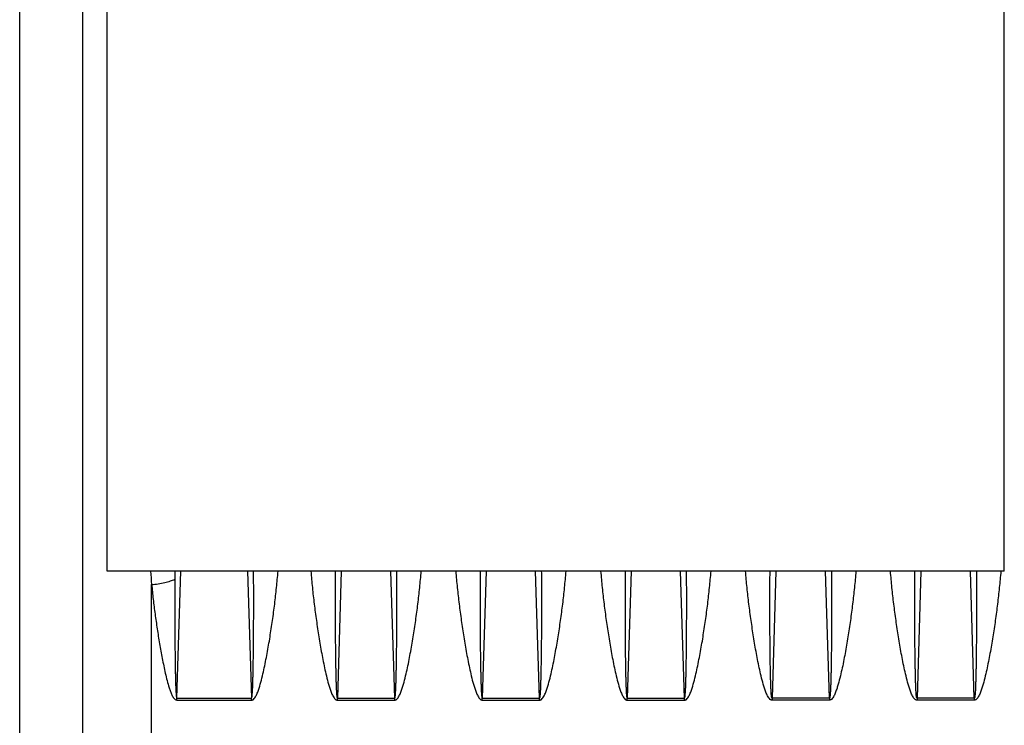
# Model space of a CAD drawing. Extents: x -1709 to 1181, y 8 to 1580.
# Tile 24 of 69: x -976 to -834, y 827 to 929. Entities that reach past the tile are written whole.
import ezdxf

# ---------------------------------------------------------------- set-up
doc = ezdxf.new("R2010")
doc.units = 0
doc.header["$LTSCALE"] = 65.395
doc.layers.get('0').update_dxf_attribs({"linetype": 'CONTINUOUS'})

msp = doc.modelspace()

# ---------------------------------------------------------------- linework, layer by layer
at = {"color": 3, "linetype": 'CONTINUOUS'}
for p, q in [((-833.63, 848.91), (-833.63, 966.53)), ((-963.63, 848.91), (-963.63, 961.17)), ((-833.63, 848.91), (-963.63, 848.91))]:
    msp.add_line(p, q, dxfattribs=at)
at = {"color": 9, "linetype": 'CONTINUOUS'}
for p, q in [((-967.2, 948.15), (-967.2, 770.73)), ((-976.32, 806.41), (-976.32, 933.01)), ((-953.83, 848.91), (-953.84, 847.76)), ((-953.83, 848.91), (-953.84, 847.76)), ((-953.53, 830.5), (-952.97, 848.91)), ((-943.3, 848.91), (-942.73, 830.5)), ((-929.72, 848.91), (-930.28, 830.5)), ((-921.98, 830.5), (-922.55, 848.91)), ((-908.72, 848.91), (-909.28, 830.5)), ((-900.98, 830.5), (-901.55, 848.91)), ((-887.72, 848.91), (-888.28, 830.5)), ((-879.98, 830.5), (-880.55, 848.91)), ((-866.72, 848.91), (-867.28, 830.5)), ((-858.98, 830.5), (-859.55, 848.91)), ((-845.72, 848.91), (-846.28, 830.5)), ((-837.98, 830.5), (-838.55, 848.91)), ((-957.2, 765.26), (-957.2, 846.98))]:
    msp.add_line(p, q, dxfattribs=at)
at = {"color": 2, "linetype": 'CONTINUOUS'}
for p, q in [((-953.53, 830.23), (-953.53, 830.5)), ((-953.53, 830.5), (-942.73, 830.5)), ((-942.73, 830.23), (-942.73, 830.5)), ((-930.28, 830.23), (-930.28, 830.5)), ((-930.28, 830.5), (-921.98, 830.5)), ((-921.98, 830.23), (-921.98, 830.5)), ((-909.28, 830.23), (-909.28, 830.5)), ((-909.28, 830.5), (-900.98, 830.5)), ((-900.98, 830.23), (-900.98, 830.5)), ((-888.28, 830.23), (-888.28, 830.5)), ((-888.28, 830.5), (-879.98, 830.5)), ((-879.98, 830.23), (-879.98, 830.5)), ((-867.28, 830.5), (-867.28, 830.23)), ((-858.98, 830.5), (-867.28, 830.5)), ((-858.98, 830.5), (-858.98, 830.23)), ((-837.98, 830.5), (-846.28, 830.5)), ((-846.28, 830.5), (-846.28, 830.23)), ((-837.98, 830.5), (-837.98, 830.23)), ((-953.53, 830.23), (-942.73, 830.23)), ((-930.28, 830.23), (-921.98, 830.23)), ((-909.28, 830.23), (-900.98, 830.23)), ((-888.28, 830.23), (-879.98, 830.23)), ((-858.98, 830.23), (-867.28, 830.23)), ((-837.98, 830.23), (-846.28, 830.23))]:
    msp.add_line(p, q, dxfattribs=at)
at = {"color": 9, "linetype": 'CONTINUOUS'}
msp.add_arc((-837.04, 858.04), 120.67, 184.3393, 185.2596, dxfattribs=at)
for points, knots in [([(-957.2, 846.98), (-956.56, 847.04), (-955.64, 847.17), (-954.52, 847.48), (-954.05, 847.66), (-953.84, 847.76)], [0, 0, 0, 0, 0.560067, 0.801929, 1, 1, 1, 1]), ([(-953.84, 847.76), (-953.85, 847.04), (-953.85, 845.6), (-953.85, 843.45), (-953.85, 841.65), (-953.84, 840.21), (-953.83, 839.13), (-953.82, 838.05), (-953.81, 836.97), (-953.8, 835.88), (-953.78, 834.98), (-953.77, 834.26), (-953.76, 833.72), (-953.74, 833.18), (-953.73, 832.64), (-953.71, 832.19), (-953.69, 831.83), (-953.68, 831.56), (-953.67, 831.34), (-953.65, 831.16), (-953.64, 831.02), (-953.63, 830.89), (-953.62, 830.78), (-953.6, 830.69), (-953.59, 830.62), (-953.58, 830.57), (-953.56, 830.53), (-953.55, 830.5), (-953.53, 830.5)], [0, 0, 0, 0, 0.12487, 0.249783, 0.374736, 0.437228, 0.499729, 0.56224, 0.62476, 0.68729, 0.749828, 0.7811, 0.812375, 0.843652, 0.874931, 0.906212, 0.921853, 0.937495, 0.953138, 0.960959, 0.968781, 0.976602, 0.984424, 0.988336, 0.992246, 0.996157, 0.998115, 1, 1, 1, 1]), ([(-942.73, 830.23), (-942.68, 830.23), (-942.57, 830.25), (-942.4, 830.37), (-942.23, 830.57), (-942.08, 830.83), (-941.9, 831.2), (-941.72, 831.67), (-941.47, 832.45), (-941.21, 833.43), (-940.93, 834.62), (-940.68, 835.81), (-940.46, 837), (-940.24, 838.2), (-939.98, 839.79), (-939.68, 841.77), (-939.36, 844.16), (-939.1, 846.53), (-938.95, 848.12), (-938.88, 848.91)], [0, 0, 0, 0, 0.007936, 0.015879, 0.031715, 0.047554, 0.063384, 0.095009, 0.126608, 0.189726, 0.25275, 0.315675, 0.378498, 0.441214, 0.503818, 0.628669, 0.753011, 0.876803, 1, 1, 1, 1]), ([(-942.73, 830.5), (-942.72, 830.5), (-942.7, 830.53), (-942.68, 830.57), (-942.67, 830.63), (-942.66, 830.7), (-942.64, 830.8), (-942.63, 830.92), (-942.62, 831.06), (-942.61, 831.2), (-942.59, 831.39), (-942.58, 831.63), (-942.56, 831.92), (-942.55, 832.31), (-942.53, 832.79), (-942.52, 833.36), (-942.5, 833.94), (-942.49, 834.52), (-942.47, 835.28), (-942.46, 836.24), (-942.45, 837.4), (-942.43, 838.55), (-942.42, 839.7), (-942.42, 840.85), (-942.41, 842.39), (-942.41, 844.31), (-942.41, 846.61), (-942.42, 848.14), (-942.43, 848.91)], [0, 0, 0, 0, 0.001881, 0.003839, 0.00775, 0.011661, 0.015573, 0.023395, 0.031218, 0.03904, 0.046862, 0.062506, 0.078149, 0.093792, 0.125075, 0.156356, 0.187635, 0.218912, 0.250186, 0.312727, 0.375259, 0.437781, 0.500292, 0.562794, 0.625285, 0.750235, 0.87514, 1, 1, 1, 1]), ([(-934.13, 848.91), (-934.06, 848.12), (-933.92, 846.53), (-933.65, 844.16), (-933.33, 841.77), (-933.03, 839.79), (-932.77, 838.2), (-932.56, 837), (-932.33, 835.81), (-932.08, 834.62), (-931.81, 833.43), (-931.54, 832.45), (-931.29, 831.67), (-931.11, 831.2), (-930.93, 830.83), (-930.78, 830.57), (-930.61, 830.37), (-930.44, 830.25), (-930.34, 830.23), (-930.28, 830.23)], [0, 0, 0, 0, 0.123198, 0.246989, 0.371332, 0.496183, 0.558787, 0.621503, 0.684326, 0.747251, 0.810275, 0.873394, 0.904993, 0.936618, 0.952447, 0.968287, 0.984122, 0.992065, 1, 1, 1, 1]), ([(-930.58, 848.91), (-930.59, 848.14), (-930.6, 846.61), (-930.6, 844.31), (-930.6, 842.39), (-930.59, 840.85), (-930.59, 839.7), (-930.58, 838.55), (-930.57, 837.4), (-930.55, 836.24), (-930.54, 835.28), (-930.52, 834.52), (-930.51, 833.94), (-930.5, 833.36), (-930.48, 832.79), (-930.46, 832.31), (-930.45, 831.92), (-930.43, 831.63), (-930.42, 831.39), (-930.41, 831.2), (-930.4, 831.06), (-930.38, 830.92), (-930.37, 830.8), (-930.36, 830.7), (-930.34, 830.63), (-930.33, 830.57), (-930.31, 830.53), (-930.3, 830.5), (-930.28, 830.5)], [0, 0, 0, 0, 0.12486, 0.249766, 0.374716, 0.437207, 0.499708, 0.56222, 0.624742, 0.687274, 0.749815, 0.78109, 0.812366, 0.843645, 0.874926, 0.90621, 0.921852, 0.937496, 0.953139, 0.960961, 0.968784, 0.976606, 0.984429, 0.98834, 0.992251, 0.996163, 0.99812, 1, 1, 1, 1]), ([(-921.98, 830.5), (-921.97, 830.5), (-921.95, 830.53), (-921.93, 830.57), (-921.92, 830.63), (-921.91, 830.7), (-921.89, 830.8), (-921.88, 830.92), (-921.87, 831.06), (-921.86, 831.2), (-921.84, 831.39), (-921.83, 831.63), (-921.81, 831.92), (-921.8, 832.31), (-921.78, 832.79), (-921.77, 833.36), (-921.75, 833.94), (-921.74, 834.52), (-921.72, 835.28), (-921.71, 836.24), (-921.7, 837.4), (-921.68, 838.55), (-921.67, 839.7), (-921.67, 840.85), (-921.66, 842.39), (-921.66, 844.31), (-921.66, 846.61), (-921.67, 848.14), (-921.68, 848.91)], [0, 0, 0, 0, 0.001881, 0.003839, 0.00775, 0.011661, 0.015573, 0.023395, 0.031218, 0.03904, 0.046862, 0.062506, 0.078149, 0.093792, 0.125075, 0.156356, 0.187635, 0.218912, 0.250186, 0.312727, 0.375259, 0.437781, 0.500292, 0.562794, 0.625285, 0.750235, 0.87514, 1, 1, 1, 1]), ([(-921.98, 830.23), (-921.93, 830.23), (-921.82, 830.25), (-921.65, 830.37), (-921.48, 830.57), (-921.33, 830.83), (-921.15, 831.2), (-920.97, 831.67), (-920.72, 832.45), (-920.46, 833.43), (-920.18, 834.62), (-919.93, 835.81), (-919.71, 837), (-919.49, 838.2), (-919.23, 839.79), (-918.93, 841.77), (-918.61, 844.16), (-918.35, 846.53), (-918.2, 848.12), (-918.13, 848.91)], [0, 0, 0, 0, 0.007936, 0.015879, 0.031715, 0.047554, 0.063384, 0.095009, 0.126608, 0.189726, 0.25275, 0.315675, 0.378498, 0.441214, 0.503818, 0.628669, 0.753011, 0.876803, 1, 1, 1, 1]), ([(-913.13, 848.91), (-913.06, 848.12), (-912.92, 846.53), (-912.65, 844.16), (-912.33, 841.77), (-912.03, 839.79), (-911.77, 838.2), (-911.56, 837), (-911.33, 835.81), (-911.08, 834.62), (-910.81, 833.43), (-910.54, 832.45), (-910.29, 831.67), (-910.11, 831.2), (-909.93, 830.83), (-909.78, 830.57), (-909.61, 830.37), (-909.44, 830.25), (-909.34, 830.23), (-909.28, 830.23)], [0, 0, 0, 0, 0.123198, 0.24699, 0.371334, 0.496186, 0.55879, 0.621506, 0.68433, 0.747255, 0.81028, 0.873399, 0.904998, 0.936623, 0.952452, 0.968292, 0.984125, 0.992065, 1, 1, 1, 1]), ([(-909.58, 848.91), (-909.59, 848.14), (-909.6, 846.61), (-909.6, 844.31), (-909.6, 842.39), (-909.59, 840.85), (-909.59, 839.7), (-909.58, 838.55), (-909.57, 837.4), (-909.55, 836.24), (-909.54, 835.28), (-909.52, 834.52), (-909.51, 833.94), (-909.5, 833.36), (-909.48, 832.79), (-909.46, 832.31), (-909.45, 831.92), (-909.43, 831.63), (-909.42, 831.39), (-909.41, 831.2), (-909.4, 831.06), (-909.38, 830.92), (-909.37, 830.8), (-909.36, 830.7), (-909.34, 830.63), (-909.33, 830.57), (-909.31, 830.53), (-909.3, 830.5), (-909.28, 830.5)], [0, 0, 0, 0, 0.12486, 0.249766, 0.374717, 0.437208, 0.49971, 0.562222, 0.624744, 0.687276, 0.749817, 0.781091, 0.812368, 0.843647, 0.874928, 0.906212, 0.921855, 0.937498, 0.953142, 0.960964, 0.968786, 0.976608, 0.984431, 0.988342, 0.992254, 0.996165, 0.998121, 1, 1, 1, 1]), ([(-900.98, 830.23), (-900.93, 830.23), (-900.82, 830.25), (-900.65, 830.37), (-900.48, 830.57), (-900.33, 830.83), (-900.15, 831.2), (-899.97, 831.67), (-899.72, 832.45), (-899.46, 833.43), (-899.18, 834.62), (-898.93, 835.81), (-898.71, 837), (-898.49, 838.2), (-898.23, 839.79), (-897.93, 841.77), (-897.61, 844.16), (-897.35, 846.53), (-897.2, 848.12), (-897.13, 848.91)], [0, 0, 0, 0, 0.007935, 0.015876, 0.031709, 0.047548, 0.063378, 0.095003, 0.126602, 0.189721, 0.252745, 0.315671, 0.378494, 0.44121, 0.503815, 0.628666, 0.75301, 0.876802, 1, 1, 1, 1]), ([(-900.98, 830.5), (-900.97, 830.5), (-900.95, 830.53), (-900.93, 830.57), (-900.92, 830.63), (-900.91, 830.7), (-900.89, 830.8), (-900.88, 830.92), (-900.87, 831.06), (-900.86, 831.2), (-900.84, 831.39), (-900.83, 831.63), (-900.81, 831.92), (-900.8, 832.31), (-900.78, 832.79), (-900.77, 833.36), (-900.75, 833.94), (-900.74, 834.52), (-900.72, 835.28), (-900.71, 836.24), (-900.7, 837.4), (-900.68, 838.55), (-900.67, 839.7), (-900.67, 840.85), (-900.66, 842.39), (-900.66, 844.31), (-900.66, 846.61), (-900.67, 848.14), (-900.68, 848.91)], [0, 0, 0, 0, 0.001879, 0.003835, 0.007746, 0.011657, 0.015569, 0.023391, 0.031214, 0.039036, 0.046858, 0.062502, 0.078145, 0.093788, 0.125072, 0.156353, 0.187632, 0.218908, 0.250183, 0.312724, 0.375256, 0.437778, 0.50029, 0.562792, 0.625283, 0.750234, 0.87514, 1, 1, 1, 1]), ([(-892.13, 848.91), (-892.06, 848.12), (-891.92, 846.53), (-891.65, 844.16), (-891.33, 841.77), (-891.03, 839.79), (-890.77, 838.2), (-890.56, 837), (-890.33, 835.81), (-890.08, 834.62), (-889.81, 833.43), (-889.54, 832.45), (-889.29, 831.67), (-889.11, 831.2), (-888.93, 830.83), (-888.78, 830.57), (-888.61, 830.37), (-888.44, 830.25), (-888.34, 830.23), (-888.28, 830.23)], [0, 0, 0, 0, 0.123198, 0.246989, 0.371332, 0.496183, 0.558787, 0.621503, 0.684326, 0.747251, 0.810275, 0.873394, 0.904993, 0.936618, 0.952447, 0.968287, 0.984122, 0.992065, 1, 1, 1, 1]), ([(-888.58, 848.91), (-888.59, 848.14), (-888.6, 846.61), (-888.6, 844.31), (-888.6, 842.39), (-888.59, 840.85), (-888.59, 839.7), (-888.58, 838.55), (-888.57, 837.4), (-888.55, 836.24), (-888.54, 835.28), (-888.52, 834.52), (-888.51, 833.94), (-888.5, 833.36), (-888.48, 832.79), (-888.46, 832.31), (-888.45, 831.92), (-888.43, 831.63), (-888.42, 831.39), (-888.41, 831.2), (-888.4, 831.06), (-888.38, 830.92), (-888.37, 830.8), (-888.36, 830.7), (-888.34, 830.63), (-888.33, 830.57), (-888.31, 830.53), (-888.3, 830.5), (-888.28, 830.5)], [0, 0, 0, 0, 0.12486, 0.249766, 0.374716, 0.437207, 0.499708, 0.56222, 0.624742, 0.687274, 0.749815, 0.78109, 0.812366, 0.843645, 0.874926, 0.90621, 0.921852, 0.937496, 0.953139, 0.960961, 0.968784, 0.976606, 0.984429, 0.98834, 0.992251, 0.996163, 0.99812, 1, 1, 1, 1]), ([(-879.98, 830.5), (-879.97, 830.5), (-879.95, 830.53), (-879.93, 830.57), (-879.92, 830.63), (-879.91, 830.7), (-879.89, 830.8), (-879.88, 830.92), (-879.87, 831.06), (-879.86, 831.2), (-879.84, 831.39), (-879.83, 831.63), (-879.81, 831.92), (-879.8, 832.31), (-879.78, 832.79), (-879.77, 833.36), (-879.75, 833.94), (-879.74, 834.52), (-879.72, 835.28), (-879.71, 836.24), (-879.7, 837.4), (-879.68, 838.55), (-879.67, 839.7), (-879.67, 840.85), (-879.66, 842.39), (-879.66, 844.31), (-879.66, 846.61), (-879.67, 848.14), (-879.68, 848.91)], [0, 0, 0, 0, 0.001881, 0.003839, 0.00775, 0.011661, 0.015573, 0.023395, 0.031218, 0.03904, 0.046862, 0.062506, 0.078149, 0.093792, 0.125075, 0.156356, 0.187635, 0.218912, 0.250186, 0.312727, 0.375259, 0.437781, 0.500292, 0.562794, 0.625285, 0.750235, 0.87514, 1, 1, 1, 1]), ([(-879.98, 830.23), (-879.93, 830.23), (-879.82, 830.25), (-879.65, 830.37), (-879.48, 830.57), (-879.33, 830.83), (-879.15, 831.2), (-878.97, 831.67), (-878.72, 832.45), (-878.46, 833.43), (-878.18, 834.62), (-877.93, 835.81), (-877.71, 837), (-877.49, 838.2), (-877.23, 839.79), (-876.93, 841.77), (-876.61, 844.16), (-876.35, 846.53), (-876.2, 848.12), (-876.13, 848.91)], [0, 0, 0, 0, 0.007936, 0.015879, 0.031715, 0.047554, 0.063384, 0.095009, 0.126608, 0.189726, 0.25275, 0.315675, 0.378498, 0.441214, 0.503818, 0.628669, 0.753011, 0.876803, 1, 1, 1, 1]), ([(-867.28, 830.23), (-867.34, 830.23), (-867.44, 830.25), (-867.61, 830.37), (-867.78, 830.57), (-867.93, 830.83), (-868.11, 831.2), (-868.29, 831.67), (-868.54, 832.45), (-868.81, 833.43), (-869.08, 834.62), (-869.33, 835.81), (-869.56, 837), (-869.77, 838.2), (-870.03, 839.79), (-870.33, 841.77), (-870.65, 844.16), (-870.92, 846.53), (-871.06, 848.12), (-871.13, 848.91)], [0, 0, 0, 0, 0.007935, 0.015878, 0.031713, 0.047553, 0.063382, 0.095007, 0.126607, 0.189725, 0.252749, 0.315675, 0.378497, 0.441213, 0.503818, 0.628669, 0.753011, 0.876803, 1, 1, 1, 1]), ([(-867.28, 830.5), (-867.3, 830.5), (-867.31, 830.53), (-867.33, 830.57), (-867.34, 830.63), (-867.36, 830.7), (-867.37, 830.8), (-867.38, 830.92), (-867.4, 831.06), (-867.41, 831.2), (-867.42, 831.39), (-867.43, 831.63), (-867.45, 831.92), (-867.46, 832.31), (-867.48, 832.79), (-867.5, 833.36), (-867.51, 833.94), (-867.52, 834.52), (-867.54, 835.28), (-867.55, 836.24), (-867.57, 837.4), (-867.58, 838.55), (-867.59, 839.7), (-867.59, 840.85), (-867.6, 842.39), (-867.6, 844.31), (-867.6, 846.61), (-867.59, 848.14), (-867.58, 848.91)], [0, 0, 0, 0, 0.001881, 0.003838, 0.00775, 0.011661, 0.015572, 0.023395, 0.031217, 0.03904, 0.046862, 0.062505, 0.078149, 0.093791, 0.125075, 0.156356, 0.187635, 0.218911, 0.250185, 0.312727, 0.375258, 0.43778, 0.500292, 0.562794, 0.625285, 0.750235, 0.87514, 1, 1, 1, 1]), ([(-858.68, 848.91), (-858.67, 848.14), (-858.66, 846.61), (-858.66, 844.31), (-858.66, 842.39), (-858.67, 840.85), (-858.67, 839.7), (-858.68, 838.55), (-858.7, 837.4), (-858.71, 836.24), (-858.72, 835.28), (-858.74, 834.52), (-858.75, 833.94), (-858.77, 833.36), (-858.78, 832.79), (-858.8, 832.31), (-858.81, 831.92), (-858.83, 831.63), (-858.84, 831.39), (-858.86, 831.2), (-858.87, 831.06), (-858.88, 830.92), (-858.89, 830.8), (-858.91, 830.7), (-858.92, 830.63), (-858.93, 830.57), (-858.95, 830.53), (-858.97, 830.5), (-858.98, 830.5)], [0, 0, 0, 0, 0.12486, 0.249766, 0.374716, 0.437208, 0.499709, 0.562221, 0.624743, 0.687275, 0.749817, 0.781091, 0.812368, 0.843647, 0.874928, 0.906211, 0.921854, 0.937497, 0.953141, 0.960963, 0.968785, 0.976608, 0.98443, 0.988342, 0.992253, 0.996164, 0.99812, 1, 1, 1, 1]), ([(-855.13, 848.91), (-855.2, 848.12), (-855.35, 846.53), (-855.61, 844.16), (-855.93, 841.77), (-856.23, 839.79), (-856.49, 838.2), (-856.71, 837), (-856.93, 835.81), (-857.18, 834.62), (-857.46, 833.43), (-857.72, 832.45), (-857.97, 831.67), (-858.15, 831.2), (-858.33, 830.83), (-858.48, 830.57), (-858.65, 830.37), (-858.82, 830.25), (-858.93, 830.23), (-858.98, 830.23)], [0, 0, 0, 0, 0.123198, 0.24699, 0.371334, 0.496186, 0.558791, 0.621507, 0.68433, 0.747256, 0.810281, 0.8734, 0.904999, 0.936624, 0.952453, 0.968292, 0.984125, 0.992065, 1, 1, 1, 1]), ([(-846.28, 830.23), (-846.34, 830.23), (-846.44, 830.25), (-846.61, 830.37), (-846.78, 830.57), (-846.93, 830.83), (-847.11, 831.2), (-847.29, 831.67), (-847.54, 832.45), (-847.81, 833.43), (-848.08, 834.62), (-848.33, 835.81), (-848.56, 837), (-848.77, 838.2), (-849.03, 839.79), (-849.33, 841.77), (-849.65, 844.16), (-849.92, 846.53), (-850.06, 848.12), (-850.13, 848.91)], [0, 0, 0, 0, 0.007935, 0.015878, 0.031713, 0.047553, 0.063382, 0.095007, 0.126607, 0.189725, 0.252749, 0.315675, 0.378497, 0.441213, 0.503818, 0.628669, 0.753011, 0.876803, 1, 1, 1, 1]), ([(-846.28, 830.5), (-846.3, 830.5), (-846.31, 830.53), (-846.33, 830.57), (-846.34, 830.63), (-846.36, 830.7), (-846.37, 830.8), (-846.38, 830.92), (-846.4, 831.06), (-846.41, 831.2), (-846.42, 831.39), (-846.43, 831.63), (-846.45, 831.92), (-846.46, 832.31), (-846.48, 832.79), (-846.5, 833.36), (-846.51, 833.94), (-846.52, 834.52), (-846.54, 835.28), (-846.55, 836.24), (-846.57, 837.4), (-846.58, 838.55), (-846.59, 839.7), (-846.59, 840.85), (-846.6, 842.39), (-846.6, 844.31), (-846.6, 846.61), (-846.59, 848.14), (-846.58, 848.91)], [0, 0, 0, 0, 0.001881, 0.003838, 0.00775, 0.011661, 0.015572, 0.023395, 0.031217, 0.03904, 0.046862, 0.062505, 0.078149, 0.093791, 0.125075, 0.156356, 0.187635, 0.218911, 0.250185, 0.312727, 0.375258, 0.43778, 0.500292, 0.562794, 0.625285, 0.750235, 0.87514, 1, 1, 1, 1]), ([(-837.68, 848.91), (-837.67, 848.14), (-837.66, 846.61), (-837.66, 844.31), (-837.66, 842.39), (-837.67, 840.85), (-837.67, 839.7), (-837.68, 838.55), (-837.7, 837.4), (-837.71, 836.24), (-837.72, 835.28), (-837.74, 834.52), (-837.75, 833.94), (-837.77, 833.36), (-837.78, 832.79), (-837.8, 832.31), (-837.81, 831.92), (-837.83, 831.63), (-837.84, 831.39), (-837.86, 831.2), (-837.87, 831.06), (-837.88, 830.92), (-837.89, 830.8), (-837.91, 830.7), (-837.92, 830.63), (-837.93, 830.57), (-837.95, 830.53), (-837.97, 830.5), (-837.98, 830.5)], [0, 0, 0, 0, 0.12486, 0.249766, 0.374716, 0.437208, 0.499709, 0.562221, 0.624743, 0.687275, 0.749817, 0.781091, 0.812368, 0.843647, 0.874928, 0.906211, 0.921854, 0.937497, 0.953141, 0.960963, 0.968785, 0.976608, 0.98443, 0.988342, 0.992253, 0.996164, 0.99812, 1, 1, 1, 1]), ([(-834.13, 848.91), (-834.2, 848.12), (-834.35, 846.53), (-834.61, 844.16), (-834.93, 841.77), (-835.23, 839.79), (-835.49, 838.2), (-835.71, 837), (-835.93, 835.81), (-836.18, 834.62), (-836.46, 833.43), (-836.72, 832.45), (-836.97, 831.67), (-837.15, 831.2), (-837.33, 830.83), (-837.48, 830.57), (-837.65, 830.37), (-837.82, 830.25), (-837.93, 830.23), (-837.98, 830.23)], [0, 0, 0, 0, 0.123198, 0.24699, 0.371334, 0.496186, 0.558791, 0.621507, 0.68433, 0.747256, 0.810281, 0.8734, 0.904999, 0.936624, 0.952453, 0.968292, 0.984125, 0.992065, 1, 1, 1, 1]), ([(-957.2, 846.98), (-957.13, 846.27), (-956.98, 844.84), (-956.71, 842.7), (-956.4, 840.56), (-956.12, 838.77), (-955.87, 837.34), (-955.67, 836.27), (-955.45, 835.2), (-955.22, 834.13), (-954.96, 833.07), (-954.72, 832.19), (-954.48, 831.5), (-954.31, 831.07), (-954.14, 830.75), (-953.99, 830.52), (-953.81, 830.31), (-953.63, 830.23), (-953.53, 830.23)], [0, 0, 0, 0, 0.12347, 0.247445, 0.371892, 0.496775, 0.559371, 0.622064, 0.68485, 0.747727, 0.810691, 0.87374, 0.905301, 0.936887, 0.952697, 0.968518, 0.984334, 1, 1, 1, 1])]:
    msp.add_open_spline(points, degree=3, knots=knots, dxfattribs=at)

doc.saveas('drawing.dxf')
